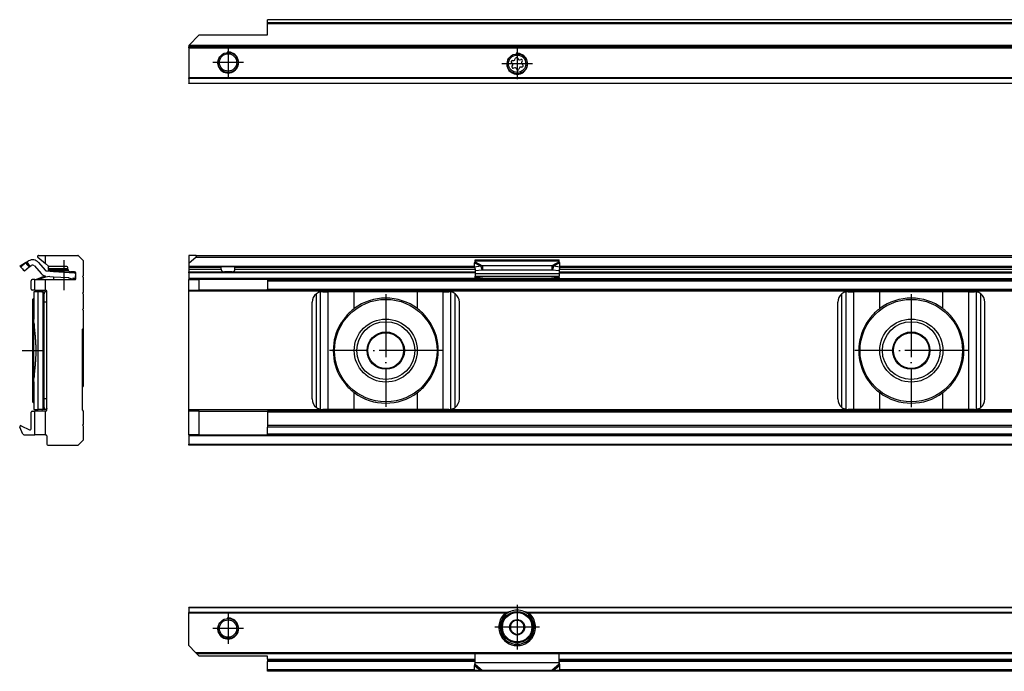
# Model space of a CAD drawing. Header units: millimetres. Extents: x -418 to 1275, y -151 to 443.
# Tile 38 of 47: x 520 to 707, y 310 to 434. Entities that reach past the tile are written whole.
import ezdxf

# ---------------------------------------------------------------- set-up
doc = ezdxf.new("R2010")
doc.units = ezdxf.units.MM
doc.linetypes.add('DOT_CENTER', pattern=[14, 12, -1, 0, -1])
doc.layers.add('1', color=7, linetype='Continuous')

# ---------------------------------------------------------------- blocks, each defined once
blk = doc.blocks.new('SOPORTE_SV2__27', base_point=(552.1, 421.37))
at = {"color": 7, "linetype": 'Continuous'}
for p, q in [((1212.1, 433.51), (567.1, 433.51)), ((567.1, 433.49), (567.1, 433.51)), ((567.1, 432.91), (567.1, 433.49)), ((567.1, 432.73), (567.1, 432.91)), ((567.1, 430.62), (567.1, 432.73)), ((554.1, 430.62), (552.1, 428.62)), ((554.1, 430.62), (567.1, 430.62)), ((552.1, 428.62), (552.1, 428.57)), ((552.1, 428.57), (552.1, 428.37)), ((552.1, 428.17), (552.1, 428.37)), ((1227.1, 428.37), (552.1, 428.37)), ((552.1, 428.17), (552.1, 422.45)), ((613.71, 425.15), (613.53, 425.34)), ((613.7, 425.73), (613.96, 425.73)), ((614.18, 425.9), (614.25, 426.15)), ((614.68, 426.21), (614.81, 425.98)), ((615.06, 425.88), (615.32, 425.94)), ((615.58, 425.6), (615.45, 425.37)), ((613.62, 424.64), (613.75, 424.87)), ((614.13, 424.37), (613.88, 424.3)), ((614.52, 424.03), (614.39, 424.26)), ((615.02, 424.34), (614.95, 424.09)), ((615.5, 424.51), (615.24, 424.51)), ((615.49, 425.09), (615.67, 424.9)), ((552.1, 422.31), (552.1, 422.45)), ((552.1, 422.31), (552.1, 421.43)), ((552.1, 421.37), (552.1, 421.43)), ((1227.1, 421.37), (552.1, 421.37))]:
    blk.add_line(p, q, dxfattribs=at)
at = {"color": 3, "linetype": 'Continuous'}
for p, q in [((1212.1, 433.49), (567.1, 433.49)), ((1212.1, 432.91), (567.1, 432.91)), ((1212.1, 432.73), (567.1, 432.73)), ((1227.1, 428.57), (552.1, 428.57)), ((552.1, 428.17), (1227.1, 428.17)), ((1227.1, 422.45), (552.1, 422.45)), ((1227.1, 422.31), (552.1, 422.31)), ((552.1, 421.43), (1227.1, 421.43))]:
    blk.add_line(p, q, dxfattribs=at)
at = {"color": 7, "linetype": 'Continuous'}
for centre, radius in [((559.6, 425.37), 1.9), ((559.6, 425.37), 1.65), ((614.6, 425.12), 1.9), ((614.6, 425.12), 1.65)]:
    blk.add_circle(centre, radius, dxfattribs=at)
for centre, start, end in [((613.7, 425.5), 90.5656, 223.8716), ((613.96, 425.97), 270.5656, 343.8716), ((614.48, 426.09), 30.1519, 163.8716), ((615.01, 426.1), 210.1519, 283.4579), ((615.38, 425.71), 330.5656, 103.4579), ((615.65, 425.25), 150.5656, 223.8716), ((613.82, 424.53), 150.5656, 283.8716), ((613.55, 424.99), 330.5656, 43.8716), ((614.19, 424.14), 30.5656, 103.8716), ((614.72, 424.15), 210.5656, 343.8706), ((615.24, 424.27), 90.5656, 163.8706), ((615.5, 424.74), 270.5656, 43.8716)]:
    blk.add_arc(centre, 0.233, start, end, dxfattribs=at)
at = {"layer": '1', "color": 2, "linetype": 'DOT_CENTER'}
for p, q in [((559.6, 428.27), (559.6, 422.47)), ((614.6, 428.02), (614.6, 422.22)), ((562.5, 425.37), (556.7, 425.37)), ((617.5, 425.12), (611.7, 425.12))]:
    blk.add_line(p, q, dxfattribs=at)
at = {"layer": '1', "color": 30, "linetype": 'Continuous'}
for centre in [(559.6, 425.37), (614.6, 425.12)]:
    blk.add_arc(centre, 2, 175, 95, dxfattribs=at)
blk = doc.blocks.new('Bottom5', base_point=(639.6, 427.44))
blk.add_blockref('SOPORTE_SV2__27', (552.1, 421.37))
blk = doc.blocks.new('SOPORTE_SV2__32', base_point=(552.1, 352.55))
at = {"color": 7, "linetype": 'Continuous'}
for p, q in [((553.4, 388.65), (552.1, 388.65)), ((552.1, 388.65), (552.1, 387.1)), ((553.53, 388.3), (552.1, 387.1)), ((553.4, 388.65), (1225.8, 388.65)), ((553.53, 388.3), (1225.67, 388.3)), ((606.6, 387.82), (622.6, 387.82)), ((606.6, 387.61), (606.6, 387.82)), ((622.6, 387.61), (622.6, 387.82)), ((552.1, 387.1), (552.1, 386.6)), ((552.1, 386.6), (552.1, 386.55)), ((552.1, 386.55), (552.1, 386.35)), ((558.16, 386.55), (552.1, 386.55)), ((552.1, 386.35), (552.1, 386.05)), ((552.1, 386.05), (552.1, 385.55)), ((558.16, 386.55), (561.04, 386.55)), ((558.29, 386.05), (558.29, 386.35)), ((560.91, 386.05), (560.91, 386.35)), ((606.51, 386.55), (561.04, 386.55)), ((606.51, 386.43), (606.49, 387.23)), ((607.68, 386.61), (606.51, 386.43)), ((606.51, 386.43), (606.69, 385.7)), ((606.6, 387.43), (606.6, 387.61)), ((606.6, 386.08), (606.6, 385.21)), ((607.68, 386.61), (607.79, 386.17)), ((607.79, 386.17), (607.87, 385.88)), ((621.19, 386.7), (608.01, 386.7)), ((608.01, 386.7), (608.01, 386.19)), ((608.01, 386.19), (608.01, 385.85)), ((621.19, 386.7), (621.19, 386.19)), ((621.19, 386.19), (621.19, 385.85)), ((621.41, 386.17), (621.33, 385.88)), ((621.52, 386.61), (621.41, 386.17)), ((622.69, 386.43), (621.52, 386.61)), ((622.69, 386.43), (622.51, 385.7)), ((622.6, 387.43), (622.6, 387.61)), ((622.6, 386.08), (622.6, 385.21)), ((622.69, 386.43), (622.71, 387.23)), ((622.69, 386.55), (826.51, 386.55)), ((552.1, 385.55), (558.91, 385.55)), ((552.1, 385.35), (552.1, 385.55)), ((552.1, 385.35), (552.1, 384.25)), ((552.1, 384.25), (552.1, 384.05)), ((560.29, 385.55), (558.91, 385.55)), ((560.29, 385.55), (606.6, 385.55)), ((606.6, 385.21), (606.6, 384.72)), ((606.6, 384.44), (606.6, 384.72)), ((606.6, 384.72), (622.6, 384.72)), ((606.6, 384.44), (606.6, 384.26)), ((606.6, 384.26), (606.6, 384.05)), ((607.87, 385.88), (606.69, 385.7)), ((621.19, 385.85), (608.01, 385.85)), ((611.6, 384.06), (608.09, 384.33)), ((608.09, 384.22), (608.09, 384.33)), ((608.09, 384.15), (609.36, 384.05)), ((621.11, 384.33), (617.6, 384.06)), ((619.84, 384.05), (621.11, 384.15)), ((621.11, 384.33), (621.11, 384.22)), ((622.51, 385.7), (621.33, 385.88)), ((622.6, 385.55), (826.6, 385.55)), ((622.6, 385.21), (622.6, 384.72)), ((622.6, 384.44), (622.6, 384.72)), ((622.6, 384.44), (622.6, 384.26)), ((622.6, 384.26), (622.6, 384.05)), ((552.1, 382.05), (552.1, 384.05)), ((552.1, 384.05), (554.1, 384.05)), ((554.1, 382.05), (554.1, 384.05)), ((567.1, 384.05), (554.1, 384.05)), ((567.1, 384.05), (567.1, 383.85)), ((567.1, 384.05), (606.6, 384.05)), ((567.1, 383.85), (567.1, 382.25)), ((567.1, 382.05), (567.1, 382.25)), ((606.6, 384.05), (609.36, 384.05)), ((609.36, 384.05), (611.6, 384.05)), ((611.6, 384.06), (611.6, 384.05)), ((617.6, 384.06), (611.6, 384.06)), ((611.6, 384.05), (617.6, 384.05)), ((617.6, 384.06), (617.6, 384.05)), ((617.6, 384.05), (619.84, 384.05)), ((619.84, 384.05), (622.6, 384.05)), ((622.6, 384.05), (826.6, 384.05)), ((552.1, 381.85), (552.1, 382.05)), ((552.1, 382.05), (554.1, 382.05)), ((552.1, 359.25), (552.1, 381.85)), ((567.1, 382.05), (554.1, 382.05)), ((567.1, 382.05), (1212.1, 382.05)), ((577.6, 381.75), (578.67, 381.75)), ((583.59, 381.75), (578.67, 381.75)), ((595.61, 381.75), (583.59, 381.75)), ((600.53, 381.75), (595.61, 381.75)), ((600.53, 381.75), (601.6, 381.75)), ((677.6, 381.75), (678.67, 381.75)), ((683.59, 381.75), (678.67, 381.75)), ((695.61, 381.75), (683.59, 381.75)), ((700.53, 381.75), (695.61, 381.75)), ((700.53, 381.75), (701.6, 381.75)), ((575.6, 361.35), (575.6, 379.75)), ((603.6, 361.35), (603.6, 379.75)), ((675.6, 361.35), (675.6, 379.75)), ((703.6, 361.35), (703.6, 379.75)), ((552.1, 359.05), (552.1, 359.25)), ((552.1, 354.55), (552.1, 359.05)), ((554.1, 359.05), (552.1, 359.05)), ((554.1, 354.55), (554.1, 359.05)), ((554.1, 359.05), (567.1, 359.05)), ((1212.1, 359.05), (567.1, 359.05)), ((567.1, 359.05), (567.1, 358.85)), ((567.1, 358.85), (567.1, 356.27)), ((578.67, 359.35), (577.6, 359.35)), ((583.59, 359.35), (578.67, 359.35)), ((595.61, 359.35), (583.59, 359.35)), ((600.53, 359.35), (595.61, 359.35)), ((601.6, 359.35), (600.53, 359.35)), ((678.67, 359.35), (677.6, 359.35)), ((683.59, 359.35), (678.67, 359.35)), ((695.61, 359.35), (683.59, 359.35)), ((700.53, 359.35), (695.61, 359.35)), ((701.6, 359.35), (700.53, 359.35)), ((567.1, 356.27), (567.1, 355.99)), ((1212.1, 356.27), (567.1, 356.27)), ((567.1, 354.67), (567.1, 355.99)), ((552.1, 354.55), (552.1, 354.35)), ((554.1, 354.55), (552.1, 354.55)), ((552.1, 354.35), (552.1, 352.75)), ((554.1, 354.55), (567.1, 354.55)), ((567.1, 354.55), (567.1, 354.67)), ((1212.1, 354.55), (567.1, 354.55)), ((552.1, 352.55), (552.1, 352.75)), ((1227.1, 352.55), (552.1, 352.55))]:
    blk.add_line(p, q, dxfattribs=at)
at = {"color": 3, "linetype": 'Continuous'}
for p, q in [((552.1, 386.6), (606.51, 386.6)), ((558.29, 386.35), (552.1, 386.35)), ((552.1, 386.05), (558.29, 386.05)), ((606.53, 386.35), (560.91, 386.35)), ((560.91, 386.05), (606.6, 386.05)), ((606.49, 387.23), (607.68, 386.61)), ((606.6, 387.61), (622.6, 387.61)), ((606.6, 387.43), (608.01, 386.7)), ((622.6, 387.43), (621.19, 386.7)), ((622.71, 387.23), (621.52, 386.61)), ((622.6, 386.05), (826.6, 386.05)), ((826.53, 386.35), (622.67, 386.35)), ((622.69, 386.6), (826.51, 386.6)), ((606.6, 385.35), (552.1, 385.35)), ((606.6, 384.25), (552.1, 384.25)), ((606.6, 385.21), (622.6, 385.21)), ((608.09, 384.33), (621.11, 384.33)), ((608.09, 384.15), (608.09, 384.22)), ((621.11, 384.22), (621.11, 384.15)), ((622.6, 385.35), (826.6, 385.35)), ((622.6, 384.25), (826.6, 384.25)), ((567.1, 383.85), (1212.1, 383.85)), ((567.1, 382.25), (1212.1, 382.25)), ((1227.1, 381.85), (552.1, 381.85)), ((576.4, 359.75), (576.4, 381.35)), ((577.2, 359.39), (577.2, 381.71)), ((578.67, 359.35), (578.67, 381.75)), ((583.59, 378.54), (583.59, 381.75)), ((595.61, 378.54), (595.61, 381.75)), ((600.53, 359.35), (600.53, 381.75)), ((602, 359.39), (602, 381.71)), ((602.8, 359.75), (602.8, 381.35)), ((676.4, 359.75), (676.4, 381.35)), ((677.2, 359.39), (677.2, 381.71)), ((678.67, 359.35), (678.67, 381.75)), ((683.59, 378.54), (683.59, 381.75)), ((695.61, 378.54), (695.61, 381.75)), ((700.53, 359.35), (700.53, 381.75)), ((702, 359.39), (702, 381.71)), ((702.8, 359.75), (702.8, 381.35)), ((583.59, 359.35), (583.59, 362.56)), ((595.61, 359.35), (595.61, 362.56)), ((683.59, 359.35), (683.59, 362.56)), ((695.61, 359.35), (695.61, 362.56)), ((1227.1, 359.25), (552.1, 359.25)), ((1212.1, 358.85), (567.1, 358.85)), ((1212.1, 355.99), (567.1, 355.99)), ((1227.1, 354.35), (552.1, 354.35)), ((1212.1, 354.67), (567.1, 354.67)), ((552.1, 352.75), (1227.1, 352.75))]:
    blk.add_line(p, q, dxfattribs=at)
at = {"color": 7, "linetype": 'Continuous'}
for centre, radius in [((589.6, 370.55), 9.75), ((689.6, 370.55), 9.75), ((589.6, 370.55), 6), ((589.6, 370.55), 5.5), ((689.6, 370.55), 6), ((689.6, 370.55), 5.5), ((589.6, 370.55), 3.55), ((589.6, 370.55), 3.4), ((689.6, 370.55), 3.55), ((689.6, 370.55), 3.4)]:
    blk.add_circle(centre, radius, dxfattribs=at)
for centre, radius, start, end in [((553.4, 388.45), 0.2, 310, 90), ((577.6, 379.75), 2, 126.8699, 180), ((577.6, 379.75), 2, 101.598, 126.8699), ((577.6, 379.75), 2, 90, 101.598), ((589.6, 370.55), 10, 53.076, 126.924), ((601.6, 379.75), 2, 78.402, 90), ((601.6, 379.75), 2, 53.1301, 78.402), ((601.6, 379.75), 2, 0, 53.1301), ((677.6, 379.75), 2, 126.8699, 180), ((677.6, 379.75), 2, 101.598, 126.8699), ((677.6, 379.75), 2, 90, 101.598), ((689.6, 370.55), 10, 53.076, 126.924), ((701.6, 379.75), 2, 78.402, 90), ((701.6, 379.75), 2, 53.1301, 78.402), ((701.6, 379.75), 2, 360, 53.1301), ((589.6, 370.55), 10, 126.924, 138.5708), ((589.6, 370.55), 10, 41.4292, 53.076), ((689.6, 370.55), 10, 126.924, 138.5708), ((689.6, 370.55), 10, 41.4292, 53.076), ((589.6, 370.55), 10, 148.2362, 211.7638), ((589.6, 370.55), 10, 328.2363, 31.7637), ((689.6, 370.55), 10, 148.2362, 211.7638), ((689.6, 370.55), 10, 328.2363, 31.7637), ((589.6, 370.55), 10, 221.4292, 233.076), ((589.6, 370.55), 10, 306.924, 318.5708), ((689.6, 370.55), 10, 221.4292, 233.076), ((689.6, 370.55), 10, 306.924, 318.5708), ((589.6, 370.55), 10, 233.076, 306.924), ((689.6, 370.55), 10, 233.076, 306.924), ((577.6, 361.35), 2, 180, 233.1301), ((577.6, 361.35), 2, 233.1301, 258.402), ((601.6, 361.35), 2, 281.598, 306.8699), ((601.6, 361.35), 2, 306.8699, 360), ((677.6, 361.35), 2, 180, 233.1301), ((677.6, 361.35), 2, 233.1301, 258.402), ((701.6, 361.35), 2, 281.598, 306.8699), ((701.6, 361.35), 2, 306.8699, 0), ((577.6, 361.35), 2, 258.402, 270), ((601.6, 361.35), 2, 270, 281.598), ((677.6, 361.35), 2, 258.402, 270), ((701.6, 361.35), 2, 270, 281.598)]:
    blk.add_arc(centre, radius, start, end, dxfattribs=at)
for points, knots in [([(558.29, 386.35), (558.29, 386.35), (558.29, 386.35), (558.29, 386.37), (558.29, 386.39), (558.28, 386.41), (558.27, 386.43), (558.27, 386.45), (558.26, 386.47), (558.25, 386.48), (558.24, 386.5), (558.23, 386.51), (558.22, 386.52), (558.21, 386.53), (558.2, 386.54), (558.19, 386.54), (558.18, 386.55), (558.17, 386.55), (558.16, 386.55), (558.16, 386.55)], [0, 0, 0, 0, 0.0032229, 0.0063371, 0.0372094, 0.0632558, 0.0837864, 0.1010098, 0.121697, 0.1373149, 0.1560872, 0.1701352, 0.1868135, 0.1993726, 0.2139381, 0.2251954, 0.2379223, 0.2499082, 0.2594908, 0.2594908, 0.2594908, 0.2594908]), ([(558.29, 386.05), (558.29, 386.03), (558.29, 385.98), (558.3, 385.91), (558.32, 385.85), (558.34, 385.79), (558.37, 385.74), (558.41, 385.7), (558.44, 385.67), (558.5, 385.63), (558.58, 385.59), (558.68, 385.56), (558.8, 385.55), (558.87, 385.55), (558.91, 385.55)], [0, 0, 0, 0, 0.0693054, 0.1388276, 0.200004, 0.2685672, 0.3256804, 0.3745378, 0.4256913, 0.4743188, 0.5783758, 0.6875933, 0.7989541, 0.9186591, 0.9186591, 0.9186591, 0.9186591]), ([(560.29, 385.55), (560.33, 385.55), (560.4, 385.55), (560.52, 385.56), (560.62, 385.59), (560.7, 385.63), (560.76, 385.67), (560.79, 385.7), (560.83, 385.74), (560.85, 385.78), (560.87, 385.82), (560.88, 385.85), (560.89, 385.88), (560.9, 385.91), (560.9, 385.95), (560.91, 385.98), (560.91, 386.01), (560.91, 386.04), (560.91, 386.05)], [0, 0, 0, 0, 0.1197049, 0.2310658, 0.3402832, 0.4443403, 0.4929678, 0.5441213, 0.5929786, 0.6500919, 0.6796246, 0.7133517, 0.7468099, 0.7799015, 0.8143545, 0.8486983, 0.8837513, 0.9187823, 0.9187823, 0.9187823, 0.9187823]), ([(561.04, 386.55), (561.04, 386.55), (561.03, 386.55), (561.02, 386.55), (561.01, 386.54), (561, 386.54), (560.99, 386.53), (560.98, 386.52), (560.97, 386.51), (560.95, 386.49), (560.94, 386.47), (560.93, 386.44), (560.92, 386.41), (560.92, 386.4), (560.91, 386.38), (560.91, 386.36), (560.91, 386.35), (560.91, 386.35), (560.91, 386.35)], [0, 0, 0, 0, 0.0095826, 0.0215685, 0.0320362, 0.0455531, 0.0601186, 0.0726778, 0.0861631, 0.1034043, 0.1381906, 0.1756502, 0.19442, 0.2136338, 0.2319644, 0.2531157, 0.2563191, 0.2594528, 0.2594528, 0.2594528, 0.2594528]), ([(606.49, 387.23), (606.5, 387.24), (606.52, 387.28), (606.54, 387.34), (606.57, 387.39), (606.59, 387.42), (606.6, 387.43)], [0, 0, 0, 0, 0.0583422, 0.1234865, 0.1837171, 0.2333289, 0.2333289, 0.2333289, 0.2333289]), ([(608.01, 386.7), (607.99, 386.7), (607.93, 386.69), (607.85, 386.66), (607.76, 386.64), (607.71, 386.62), (607.68, 386.61)], [0, 0, 0, 0, 0.0849289, 0.1704941, 0.256711, 0.3435204, 0.3435204, 0.3435204, 0.3435204]), ([(621.52, 386.61), (621.49, 386.62), (621.44, 386.64), (621.35, 386.66), (621.27, 386.69), (621.21, 386.7), (621.19, 386.7)], [0, 0, 0, 0, 0.0837038, 0.1730262, 0.2585914, 0.3435203, 0.3435203, 0.3435203, 0.3435203]), ([(622.71, 387.23), (622.7, 387.25), (622.68, 387.29), (622.66, 387.34), (622.63, 387.39), (622.61, 387.42), (622.6, 387.43)], [0, 0, 0, 0, 0.0669463, 0.1234866, 0.1753749, 0.2333288, 0.2333288, 0.2333288, 0.2333288]), ([(608.09, 384.33), (607.97, 384.34), (607.72, 384.36), (607.35, 384.39), (606.97, 384.42), (606.72, 384.43), (606.6, 384.44)], [0, 0, 0, 0, 0.373701, 0.747543, 1.121151, 1.494893, 1.494893, 1.494893, 1.494893]), ([(606.6, 384.26), (606.72, 384.25), (606.97, 384.23), (607.35, 384.2), (607.72, 384.18), (607.97, 384.16), (608.09, 384.15)], [0, 0, 0, 0, 0.373702, 0.747255, 1.121047, 1.494694, 1.494694, 1.494694, 1.494694]), ([(608.01, 385.85), (608, 385.85), (607.98, 385.85), (607.94, 385.86), (607.9, 385.87), (607.88, 385.88), (607.87, 385.88)], [0, 0, 0, 0, 0.0383658, 0.0760959, 0.1140041, 0.1512902, 0.1512902, 0.1512902, 0.1512902]), ([(622.6, 384.44), (622.48, 384.43), (622.23, 384.42), (621.85, 384.39), (621.48, 384.36), (621.23, 384.34), (621.11, 384.33)], [0, 0, 0, 0, 0.373747, 0.74735, 1.121191, 1.494893, 1.494893, 1.494893, 1.494893]), ([(621.11, 384.15), (621.23, 384.16), (621.48, 384.18), (621.85, 384.2), (622.23, 384.23), (622.48, 384.25), (622.6, 384.26)], [0, 0, 0, 0, 0.373642, 0.747439, 1.120997, 1.494694, 1.494694, 1.494694, 1.494694]), ([(621.33, 385.88), (621.32, 385.88), (621.3, 385.87), (621.26, 385.86), (621.22, 385.85), (621.2, 385.85), (621.19, 385.85)], [0, 0, 0, 0, 0.0372861, 0.0751943, 0.1129244, 0.1512902, 0.1512902, 0.1512902, 0.1512902]), ([(582.1, 377.17), (582.02, 377.06), (581.84, 376.84), (581.59, 376.5), (581.34, 376.16), (581.18, 375.93), (581.1, 375.81)], [0, 0, 0, 0, 0.418104, 0.842646, 1.25962, 1.685167, 1.685167, 1.685167, 1.685167]), ([(598.1, 375.81), (598.02, 375.93), (597.86, 376.16), (597.61, 376.5), (597.36, 376.84), (597.18, 377.06), (597.1, 377.17)], [0, 0, 0, 0, 0.425548, 0.842522, 1.267064, 1.685169, 1.685169, 1.685169, 1.685169]), ([(682.1, 377.17), (682.02, 377.06), (681.84, 376.84), (681.59, 376.5), (681.34, 376.16), (681.18, 375.93), (681.1, 375.81)], [0, 0, 0, 0, 0.418104, 0.842646, 1.25962, 1.685167, 1.685167, 1.685167, 1.685167]), ([(698.1, 375.81), (698.02, 375.93), (697.86, 376.16), (697.61, 376.5), (697.36, 376.84), (697.18, 377.06), (697.1, 377.17)], [0, 0, 0, 0, 0.425548, 0.842522, 1.267064, 1.685169, 1.685169, 1.685169, 1.685169]), ([(581.1, 365.29), (581.18, 365.17), (581.34, 364.94), (581.59, 364.6), (581.84, 364.26), (582.02, 364.04), (582.1, 363.93)], [0, 0, 0, 0, 0.425548, 0.842521, 1.267063, 1.685167, 1.685167, 1.685167, 1.685167]), ([(597.1, 363.93), (597.18, 364.04), (597.36, 364.26), (597.61, 364.6), (597.86, 364.94), (598.02, 365.17), (598.1, 365.29)], [0, 0, 0, 0, 0.418104, 0.842647, 1.259621, 1.685169, 1.685169, 1.685169, 1.685169]), ([(681.1, 365.29), (681.18, 365.17), (681.34, 364.94), (681.59, 364.6), (681.84, 364.26), (682.02, 364.04), (682.1, 363.93)], [0, 0, 0, 0, 0.425548, 0.842521, 1.267063, 1.685167, 1.685167, 1.685167, 1.685167]), ([(697.1, 363.93), (697.18, 364.04), (697.36, 364.26), (697.61, 364.6), (697.86, 364.94), (698.02, 365.17), (698.1, 365.29)], [0, 0, 0, 0, 0.418104, 0.842647, 1.259621, 1.685169, 1.685169, 1.685169, 1.685169])]:
    blk.add_open_spline(points, degree=3, knots=knots, dxfattribs=at)
at = {"layer": '1', "color": 2, "linetype": 'DOT_CENTER'}
for p, q in [((589.6, 381.27), (589.6, 359.82)), ((689.6, 381.3), (689.6, 359.8)), ((600.32, 370.55), (578.87, 370.55)), ((700.35, 370.55), (678.85, 370.55))]:
    blk.add_line(p, q, dxfattribs=at)
blk = doc.blocks.new('Front7', base_point=(639.6, 370.6))
blk.add_blockref('SOPORTE_SV2__32', (552.1, 352.55))
blk = doc.blocks.new('SOPORTE_SV2__51', base_point=(519.96, 352.55))
at = {"color": 7, "linetype": 'Continuous'}
for p, q in [((523.42, 388.3), (524.85, 387.1)), ((523.55, 388.65), (524.85, 388.65)), ((524.85, 388.65), (531.02, 388.65)), ((524.85, 387.1), (524.85, 388.65)), ((531.16, 388.59), (532.04, 387.71)), ((520.04, 386.61), (520.17, 386.43)), ((520.11, 386.7), (521.32, 387.43)), ((520.17, 386.43), (521.06, 387.23)), ((520.17, 386.43), (520.49, 386.08)), ((520.49, 386.08), (520.68, 385.87)), ((520.49, 386.08), (520.63, 385.85)), ((520.83, 385.7), (521.72, 386.5)), ((521.06, 387.23), (521.45, 386.79)), ((521.32, 387.43), (521.61, 387.61)), ((521.32, 387.43), (521.63, 386.92)), ((521.45, 386.79), (521.72, 386.5)), ((521.63, 386.92), (521.84, 386.58)), ((521.84, 386.58), (522.13, 386.75)), ((522.76, 386.65), (524.02, 385.21)), ((523.51, 387.31), (524.78, 385.87)), ((524.85, 387.1), (525.45, 386.6)), ((525.35, 386.68), (525.35, 386.1)), ((526.22, 386.1), (525.35, 386.1)), ((528.9, 386.55), (525.58, 386.55)), ((529.1, 386.1), (526.22, 386.1)), ((529.1, 386.05), (529.1, 386.35)), ((532.1, 384.85), (532.1, 387.57)), ((520.68, 385.87), (520.83, 385.7)), ((523.75, 384.33), (523.1, 384.06)), ((523.59, 384.05), (523.83, 384.15)), ((523.75, 384.33), (523.8, 384.22)), ((524.03, 384.44), (524.1, 384.26)), ((525.12, 385.7), (526.37, 385.62)), ((525.35, 385.95), (525.35, 385.75)), ((525.35, 385.95), (526.37, 385.95)), ((525.35, 385.75), (526.37, 385.75)), ((525.65, 384.66), (526.37, 384.61)), ((526.37, 385.95), (529.11, 385.95)), ((526.37, 385.75), (526.37, 385.62)), ((526.37, 385.75), (529.2, 385.75)), ((526.37, 385.62), (530.32, 385.35)), ((526.37, 384.61), (529.19, 384.43)), ((526.37, 384.61), (526.37, 384.05)), ((529.3, 384.4), (530.32, 384.07)), ((530.32, 385.55), (529.6, 385.55)), ((530.05, 384.37), (530.32, 384.28)), ((530.05, 384.37), (530.32, 384.35)), ((530.4, 385.55), (530.32, 385.55)), ((530.32, 385.55), (530.32, 385.35)), ((530.32, 385.35), (530.6, 385.34)), ((530.32, 384.35), (530.53, 384.34)), ((530.32, 384.35), (530.32, 384.28)), ((530.32, 384.28), (530.46, 384.24)), ((530.46, 384.24), (530.4, 384.05)), ((530.53, 384.34), (530.6, 385.34)), ((530.6, 384.25), (530.6, 385.35)), ((531.9, 384.65), (532.1, 384.85)), ((532.1, 384.45), (531.9, 384.65)), ((532.1, 381.7), (532.1, 384.45)), ((522.1, 382.25), (522.1, 383.85)), ((522.85, 384.05), (522.3, 384.05)), ((522.85, 384.05), (523.11, 384.05)), ((522.85, 382.05), (522.85, 384.05)), ((523.1, 384.06), (523.11, 384.05)), ((523.11, 384.05), (523.59, 384.05)), ((523.59, 384.05), (524.85, 384.05)), ((524.85, 382.05), (524.85, 384.05)), ((524.85, 384.05), (530.4, 384.05)), ((530.32, 384.07), (530.4, 384.05)), ((530.32, 384.07), (530.32, 384.05)), ((530.4, 384.05), (530.4, 384.05)), ((522.85, 382.05), (522.3, 382.05)), ((522.4, 380.3), (522.63, 380.53)), ((523.47, 381.75), (522.63, 381.75)), ((522.63, 381.75), (522.63, 380.53)), ((522.63, 380.53), (522.63, 376.51)), ((522.85, 382.05), (524.85, 382.05)), ((524.14, 381.75), (523.47, 381.75)), ((524.14, 381.75), (524.74, 381.75)), ((524.63, 379.75), (524.63, 381.35)), ((524.9, 382.05), (524.85, 382.05)), ((525.1, 381.55), (525.1, 381.85)), ((525.1, 379.75), (525.1, 381.55)), ((531.9, 381.5), (532.1, 381.7)), ((532.1, 381.3), (531.9, 381.5)), ((532.1, 378.55), (532.1, 381.3)), ((522.4, 380.3), (522.4, 360.8)), ((524.63, 361.35), (524.63, 379.75)), ((525.1, 361.35), (525.1, 379.75)), ((531.9, 378.35), (532.1, 378.55)), ((532.1, 378.15), (531.9, 378.35)), ((532.1, 374.85), (532.1, 378.15)), ((522.63, 376.51), (522.63, 376.51)), ((522.65, 365.29), (522.65, 375.81)), ((532.1, 374.85), (531.9, 374.65)), ((532.1, 370.55), (532.1, 374.85)), ((531.9, 359.25), (531.9, 374.65)), ((532.1, 363.85), (532.1, 370.55)), ((522.63, 364.59), (522.63, 360.57)), ((522.63, 364.59), (522.63, 364.59)), ((522.4, 360.8), (522.63, 360.57)), ((522.63, 360.57), (522.63, 359.35)), ((524.63, 359.75), (524.63, 361.35)), ((525.1, 359.55), (525.1, 361.35)), ((522.1, 355.66), (522.1, 358.85)), ((522.3, 359.05), (522.85, 359.05)), ((522.63, 359.35), (523.47, 359.35)), ((524.85, 359.05), (522.85, 359.05)), ((522.85, 354.55), (522.85, 359.05)), ((524.14, 359.35), (523.47, 359.35)), ((524.74, 359.35), (524.14, 359.35)), ((524.85, 359.05), (524.9, 359.05)), ((524.85, 354.55), (524.85, 359.05)), ((525.1, 359.25), (525.1, 359.55)), ((532.1, 359.05), (531.9, 359.25)), ((532.1, 356.55), (532.1, 359.05)), ((520.56, 354.67), (519.98, 355.99)), ((520.25, 356.25), (521.81, 355.48)), ((531.9, 356.35), (532.1, 356.55)), ((532.1, 356.15), (531.9, 356.35)), ((532.1, 353.63), (532.1, 356.15)), ((520.75, 354.55), (522.85, 354.55)), ((524.85, 354.55), (522.85, 354.55)), ((524.85, 354.55), (524.9, 354.55)), ((525.1, 354.35), (525.1, 352.75)), ((525.3, 352.55), (531.02, 352.55)), ((531.16, 352.61), (532.04, 353.49))]:
    blk.add_line(p, q, dxfattribs=at)
at = {"color": 3, "linetype": 'Continuous'}
for p, q in [((521.06, 387.23), (520.04, 386.61)), ((523.8, 384.22), (523.83, 384.15)), ((523.47, 359.35), (523.47, 381.75)), ((524.4, 359.39), (524.4, 381.71)), ((525.1, 379.75), (524.63, 379.75)), ((525.1, 361.35), (524.63, 361.35))]:
    blk.add_line(p, q, dxfattribs=at)
at = {"color": 7, "linetype": 'Continuous'}
for centre, radius, start, end in [((522.39, 386.32), 1.5, 41.2, 121.2), ((523.55, 388.45), 0.2, 90, 230), ((531.02, 388.45), 0.2, 45, 90), ((522.39, 386.32), 0.5, 41.2, 121.2), ((525.58, 386.75), 0.2, 230, 270), ((526.22, 385.95), 0.15, 0, 90), ((528.9, 386.35), 0.2, 0, 90), ((529.6, 386.05), 0.5, 180, 270), ((531.9, 387.57), 0.2, 0, 45), ((526.9, 376.76), 8.2, 110.4858, 112.6), ((526.9, 376.76), 8, 110.4858, 112.6), ((525.15, 386.2), 1.5, 221.2, 260.9046), ((526.9, 376.76), 8.2, 104.023, 110.4858), ((526.9, 376.76), 8, 99.0368, 110.4858), ((525.15, 386.2), 0.5, 221.2, 266.2), ((526.9, 376.76), 8, 72.6, 73.3632), ((530.4, 385.35), 0.2, 0, 90), ((530.4, 384.25), 0.2, 270, 0), ((522.3, 383.85), 0.2, 90, 180), ((522.3, 382.25), 0.2, 180, 270), ((524.9, 381.85), 0.2, 0, 90), ((531.61, 364.21), 0.613, 298.6588, 323.6818), ((522.3, 358.85), 0.2, 90, 180), ((524.9, 359.25), 0.2, 270, 360), ((520.16, 356.07), 0.2, 64, 204), ((520.75, 354.75), 0.2, 204, 270), ((521.9, 355.66), 0.2, 244, 0), ((524.9, 354.35), 0.2, 360, 90), ((525.3, 352.75), 0.2, 180, 270), ((531.02, 352.75), 0.2, 270, 315), ((531.9, 353.63), 0.2, 315, 360)]:
    blk.add_arc(centre, radius, start, end, dxfattribs=at)
for points, knots in [([(520.04, 386.61), (520.04, 386.62), (520.05, 386.64), (520.07, 386.66), (520.09, 386.69), (520.1, 386.7), (520.11, 386.7)], [0, 0, 0, 0, 0.0290856, 0.0616707, 0.0926561, 0.1180644, 0.1180644, 0.1180644, 0.1180644]), ([(521.06, 387.23), (521.08, 387.25), (521.12, 387.29), (521.18, 387.34), (521.25, 387.39), (521.3, 387.42), (521.32, 387.43)], [0, 0, 0, 0, 0.0837412, 0.1673012, 0.2506757, 0.333988, 0.333988, 0.333988, 0.333988]), ([(521.72, 386.5), (521.73, 386.5), (521.75, 386.52), (521.78, 386.54), (521.81, 386.56), (521.83, 386.57), (521.84, 386.58)], [0, 0, 0, 0, 0.0369603, 0.0738608, 0.110584, 0.1478807, 0.1478807, 0.1478807, 0.1478807]), ([(520.63, 385.85), (520.64, 385.85), (520.65, 385.85), (520.66, 385.86), (520.67, 385.87), (520.67, 385.87), (520.68, 385.87)], [0, 0, 0, 0, 0.01851896, 0.03712608, 0.04502212, 0.05295365, 0.05295365, 0.05295365, 0.05295365]), ([(524.4, 381.71), (524.36, 381.72), (524.27, 381.74), (524.19, 381.75), (524.14, 381.75)], [0, 0, 0, 0, 0.1293174, 0.2566733, 0.2566733, 0.2566733, 0.2566733]), ([(524.4, 381.71), (524.43, 381.69), (524.5, 381.67), (524.58, 381.58), (524.62, 381.47), (524.63, 381.39), (524.63, 381.35)], [0, 0, 0, 0, 0.1161331, 0.2225764, 0.3328381, 0.4612568, 0.4612568, 0.4612568, 0.4612568]), ([(524.82, 381.75), (524.81, 381.75), (524.78, 381.75), (524.75, 381.75), (524.74, 381.75)], [0, 0, 0, 0, 0.04287066, 0.08566535, 0.08566535, 0.08566535, 0.08566535]), ([(524.96, 381.71), (524.95, 381.71), (524.93, 381.72), (524.9, 381.73), (524.86, 381.74), (524.83, 381.74), (524.82, 381.75)], [0, 0, 0, 0, 0.0335814, 0.0688181, 0.1061577, 0.1455934, 0.1455934, 0.1455934, 0.1455934]), ([(525.1, 381.55), (525.09, 381.57), (525.08, 381.6), (525.05, 381.65), (525.01, 381.68), (524.98, 381.7), (524.96, 381.71)], [0, 0, 0, 0, 0.0566977, 0.11026, 0.1630025, 0.217434, 0.217434, 0.217434, 0.217434]), ([(522.65, 375.81), (522.65, 375.87), (522.64, 375.99), (522.63, 376.16), (522.63, 376.34), (522.63, 376.45), (522.63, 376.51)], [0, 0, 0, 0, 0.1755477, 0.3510291, 0.5246328, 0.6979191, 0.6979191, 0.6979191, 0.6979191]), ([(522.65, 375.81), (522.66, 375.62), (522.69, 375.21), (522.75, 374.59), (522.81, 373.94), (522.87, 373.29), (522.93, 372.62), (522.97, 371.94), (523, 371.24), (523.01, 370.55), (523, 369.86), (522.97, 369.16), (522.93, 368.48), (522.87, 367.81), (522.81, 367.16), (522.75, 366.51), (522.69, 365.89), (522.66, 365.48), (522.65, 365.29)], [0, 0, 0, 0, 0.598491, 1.228169, 1.868015, 2.536324, 3.202341, 3.894266, 4.578943, 5.277983, 5.977023, 6.6617, 7.353625, 8.019642, 8.687951, 9.327797, 9.957475, 10.555966, 10.555966, 10.555966, 10.555966]), ([(522.65, 375.81), (522.65, 375.81), (522.65, 375.81), (522.65, 375.81), (522.65, 375.81)], [0, 0, 0, 0, 0.000003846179, 0.000007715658, 0.000007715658, 0.000007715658, 0.000007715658]), ([(522.63, 364.59), (522.63, 364.65), (522.63, 364.76), (522.63, 364.94), (522.64, 365.11), (522.65, 365.23), (522.65, 365.29)], [0, 0, 0, 0, 0.1732863, 0.34689, 0.5223713, 0.6979191, 0.6979191, 0.6979191, 0.6979191]), ([(522.65, 365.29), (522.65, 365.29), (522.65, 365.29), (522.65, 365.29), (522.65, 365.29)], [0, 0, 0, 0, 0.000003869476, 0.000007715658, 0.000007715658, 0.000007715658, 0.000007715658]), ([(524.63, 359.75), (524.63, 359.71), (524.62, 359.63), (524.58, 359.52), (524.5, 359.43), (524.43, 359.41), (524.4, 359.39)], [0, 0, 0, 0, 0.1284187, 0.2386804, 0.3451237, 0.4612568, 0.4612568, 0.4612568, 0.4612568]), ([(524.14, 359.35), (524.19, 359.35), (524.27, 359.36), (524.36, 359.38), (524.4, 359.39)], [0, 0, 0, 0, 0.1273559, 0.2566733, 0.2566733, 0.2566733, 0.2566733]), ([(524.82, 359.35), (524.81, 359.35), (524.78, 359.35), (524.75, 359.35), (524.74, 359.35)], [0, 0, 0, 0, 0.04287066, 0.08566535, 0.08566535, 0.08566535, 0.08566535]), ([(524.96, 359.39), (524.95, 359.39), (524.93, 359.38), (524.9, 359.37), (524.86, 359.36), (524.83, 359.36), (524.82, 359.35)], [0, 0, 0, 0, 0.0335814, 0.0688181, 0.1061577, 0.1455934, 0.1455934, 0.1455934, 0.1455934]), ([(525.1, 359.55), (525.09, 359.53), (525.08, 359.5), (525.05, 359.45), (525.01, 359.42), (524.98, 359.4), (524.96, 359.39)], [0, 0, 0, 0, 0.0566976, 0.1102599, 0.1630025, 0.2174339, 0.2174339, 0.2174339, 0.2174339])]:
    blk.add_open_spline(points, degree=3, knots=knots, dxfattribs=at)
at = {"layer": '1', "color": 2, "linetype": 'DOT_CENTER'}
for p, q in [((528.35, 387.75), (528.35, 382.05)), ((520.4, 370.55), (524.63, 370.55))]:
    blk.add_line(p, q, dxfattribs=at)
blk = doc.blocks.new('Right3', base_point=(526.03, 370.6))
blk.add_blockref('SOPORTE_SV2__51', (519.96, 352.55))
blk = doc.blocks.new('SOPORTE_SV2__56', base_point=(552.1, 309.53))
at = {"color": 7, "linetype": 'Continuous'}
for p, q in [((552.1, 321.61), (552.1, 321.67)), ((1227.1, 321.67), (552.1, 321.67)), ((552.1, 321.61), (552.1, 320.73)), ((552.1, 320.59), (552.1, 320.73)), ((552.1, 314.42), (552.1, 320.59)), ((612.25, 320.17), (612.61, 320.17)), ((613.45, 318.79), (613.4, 318.43)), ((613.79, 318.93), (613.45, 318.79)), ((614.78, 319.35), (614.45, 319.21)), ((615.07, 319.13), (614.78, 319.35)), ((615.93, 318.48), (615.64, 318.7)), ((616.59, 320.17), (616.95, 320.17)), ((613.32, 317.72), (613.27, 317.36)), ((613.27, 317.36), (613.56, 317.14)), ((614.13, 316.71), (614.42, 316.49)), ((614.42, 316.49), (614.75, 316.63)), ((615.41, 316.91), (615.75, 317.05)), ((615.75, 317.05), (615.8, 317.41)), ((615.88, 318.12), (615.93, 318.48)), ((553.4, 313.12), (552.1, 314.42)), ((553.4, 313.12), (553.6, 312.92)), ((553.6, 312.92), (554.1, 312.42)), ((553.6, 312.92), (1225.6, 312.92)), ((606.6, 311.2), (606.6, 312.92)), ((622.6, 311.2), (622.6, 312.92)), ((567.1, 312.42), (554.1, 312.42)), ((567.1, 311.87), (567.1, 312.42)), ((567.1, 311.87), (567.1, 311.67)), ((567.1, 311.67), (606.6, 311.67)), ((567.1, 311.67), (567.1, 311.38)), ((567.1, 309.82), (567.1, 311.38)), ((606.6, 311.18), (606.6, 311.2)), ((606.6, 310.89), (606.6, 311.18)), ((622.6, 311.67), (826.6, 311.67)), ((622.6, 311.18), (622.6, 311.2)), ((622.6, 310.89), (622.6, 311.18)), ((567.1, 309.53), (567.1, 309.82)), ((1212.1, 309.53), (567.1, 309.53)), ((606.54, 310.8), (606.49, 310.63)), ((606.51, 309.74), (606.49, 310.63)), ((607.68, 309.61), (606.51, 309.74)), ((621.19, 309.68), (608.01, 309.68)), ((622.69, 309.74), (621.52, 309.61)), ((622.71, 310.63), (622.66, 310.8)), ((622.69, 309.74), (622.71, 310.63))]:
    blk.add_line(p, q, dxfattribs=at)
at = {"color": 3, "linetype": 'Continuous'}
for p, q in [((1227.1, 321.61), (552.1, 321.61)), ((612.61, 320.73), (552.1, 320.73)), ((612.33, 320.59), (552.1, 320.59)), ((832.61, 320.73), (616.59, 320.73)), ((832.33, 320.59), (616.87, 320.59)), ((553.4, 313.12), (1225.8, 313.12)), ((614.96, 314.69), (614.24, 314.69)), ((567.1, 311.87), (606.6, 311.87)), ((606.6, 311.38), (567.1, 311.38)), ((606.6, 311.18), (622.6, 311.18)), ((622.6, 311.87), (826.6, 311.87)), ((826.6, 311.38), (622.6, 311.38)), ((606.51, 309.82), (567.1, 309.82)), ((606.49, 310.63), (607.68, 309.61)), ((606.6, 310.89), (608.01, 309.68)), ((622.6, 310.89), (621.19, 309.68)), ((622.71, 310.63), (621.52, 309.61)), ((826.51, 309.82), (622.69, 309.82))]:
    blk.add_line(p, q, dxfattribs=at)
at = {"color": 7, "linetype": 'Continuous'}
for centre, radius in [((614.6, 317.92), 3), ((559.6, 317.67), 1.9), ((559.6, 317.67), 1.65), ((614.6, 317.92), 1.45), ((614.6, 317.92), 0.05)]:
    blk.add_circle(centre, radius, dxfattribs=at)
at = {"color": 3, "linetype": 'Continuous'}
blk.add_circle((614.6, 317.92), 2.8, dxfattribs=at)
at = {"color": 7, "linetype": 'Continuous'}
for radius, start, end in [(3.5, 130.3552, 49.6448), (3.25, 112.6199, 67.3801), (3.25, 67.3801, 112.6199), (1.3, 128.7237, 156.839), (1.3, 96.839, 128.7237), (1.3, 68.7237, 96.839), (1.3, 36.839, 68.7237), (1.3, 8.7237, 36.839), (1.3, 156.839, 188.7237), (1.3, 188.7237, 216.839), (1.3, 216.839, 248.7237), (1.3, 276.839, 308.7237), (1.3, 308.7237, 336.839), (1.3, 336.839, 8.7237)]:
    blk.add_arc((614.6, 317.92), radius, start, end, dxfattribs=at)
for points, knots in [([(612.33, 320.59), (612.34, 320.6), (612.37, 320.61), (612.4, 320.63), (612.43, 320.65), (612.47, 320.68), (612.53, 320.7), (612.58, 320.72), (612.61, 320.73)], [0, 0, 0, 0, 0.0423093, 0.0796464, 0.1179547, 0.1585165, 0.2234843, 0.3133304, 0.3133304, 0.3133304, 0.3133304]), ([(612.61, 320.73), (612.67, 320.75), (612.79, 320.79), (612.98, 320.84), (613.16, 320.88), (613.29, 320.91), (613.35, 320.92)], [0, 0, 0, 0, 0.1903327, 0.3787731, 0.5717819, 0.763547, 0.763547, 0.763547, 0.763547]), ([(615.85, 320.92), (615.91, 320.91), (616.04, 320.88), (616.22, 320.84), (616.41, 320.79), (616.53, 320.75), (616.59, 320.73)], [0, 0, 0, 0, 0.1913805, 0.384016, 0.573053, 0.7635471, 0.7635471, 0.7635471, 0.7635471]), ([(616.59, 320.73), (616.61, 320.72), (616.66, 320.7), (616.72, 320.68), (616.77, 320.65), (616.8, 320.63), (616.84, 320.61), (616.86, 320.6), (616.87, 320.59)], [0, 0, 0, 0, 0.0793997, 0.1547809, 0.1953428, 0.2336516, 0.2752958, 0.3133326, 0.3133326, 0.3133326, 0.3133326]), ([(606.54, 310.8), (606.55, 310.83), (606.57, 310.9), (606.58, 311), (606.6, 311.1), (606.6, 311.17), (606.6, 311.2)], [0, 0, 0, 0, 0.1071939, 0.2105801, 0.3123665, 0.4089232, 0.4089232, 0.4089232, 0.4089232]), ([(622.6, 311.2), (622.6, 311.17), (622.6, 311.1), (622.62, 311), (622.63, 310.9), (622.65, 310.83), (622.66, 310.8)], [0, 0, 0, 0, 0.0965567, 0.1983431, 0.3017294, 0.4089232, 0.4089232, 0.4089232, 0.4089232]), ([(606.49, 310.63), (606.5, 310.65), (606.52, 310.69), (606.55, 310.76), (606.57, 310.82), (606.59, 310.87), (606.6, 310.89)], [0, 0, 0, 0, 0.0660342, 0.1356749, 0.2077706, 0.2833141, 0.2833141, 0.2833141, 0.2833141]), ([(608.01, 309.68), (607.99, 309.67), (607.93, 309.66), (607.85, 309.64), (607.77, 309.62), (607.71, 309.61), (607.68, 309.61)], [0, 0, 0, 0, 0.0858283, 0.1715137, 0.2550732, 0.3386073, 0.3386073, 0.3386073, 0.3386073]), ([(621.52, 309.61), (621.49, 309.61), (621.43, 309.62), (621.35, 309.64), (621.27, 309.66), (621.21, 309.67), (621.19, 309.68)], [0, 0, 0, 0, 0.083534, 0.1670936, 0.252779, 0.3386073, 0.3386073, 0.3386073, 0.3386073]), ([(622.71, 310.63), (622.7, 310.65), (622.68, 310.69), (622.65, 310.76), (622.63, 310.82), (622.61, 310.87), (622.6, 310.89)], [0, 0, 0, 0, 0.0660342, 0.1356749, 0.2077706, 0.2833141, 0.2833141, 0.2833141, 0.2833141])]:
    blk.add_open_spline(points, degree=3, knots=knots, dxfattribs=at)
at = {"layer": '1', "color": 2, "linetype": 'DOT_CENTER'}
for p, q in [((559.6, 320.57), (559.6, 314.77)), ((614.6, 322.17), (614.6, 313.67)), ((562.5, 317.67), (556.7, 317.67)), ((618.85, 317.92), (610.35, 317.92))]:
    blk.add_line(p, q, dxfattribs=at)
at = {"layer": '1', "color": 30, "linetype": 'Continuous'}
blk.add_arc((559.6, 317.67), 2, 175, 95, dxfattribs=at)
blk.add_arc((559.6, 317.67), 2, 175, 95, dxfattribs=at)
blk = doc.blocks.new('Top5', base_point=(639.6, 315.6))
blk.add_blockref('SOPORTE_SV2__56', (552.1, 309.53))

msp = doc.modelspace()

# ---------------------------------------------------------------- block references
for name, p in [('Bottom5', (639.6, 427.44)), ('Right3', (526.03, 370.6)), ('Front7', (639.6, 370.6)), ('Top5', (639.6, 315.6))]:
    msp.add_blockref(name, p)

doc.saveas('drawing.dxf')
